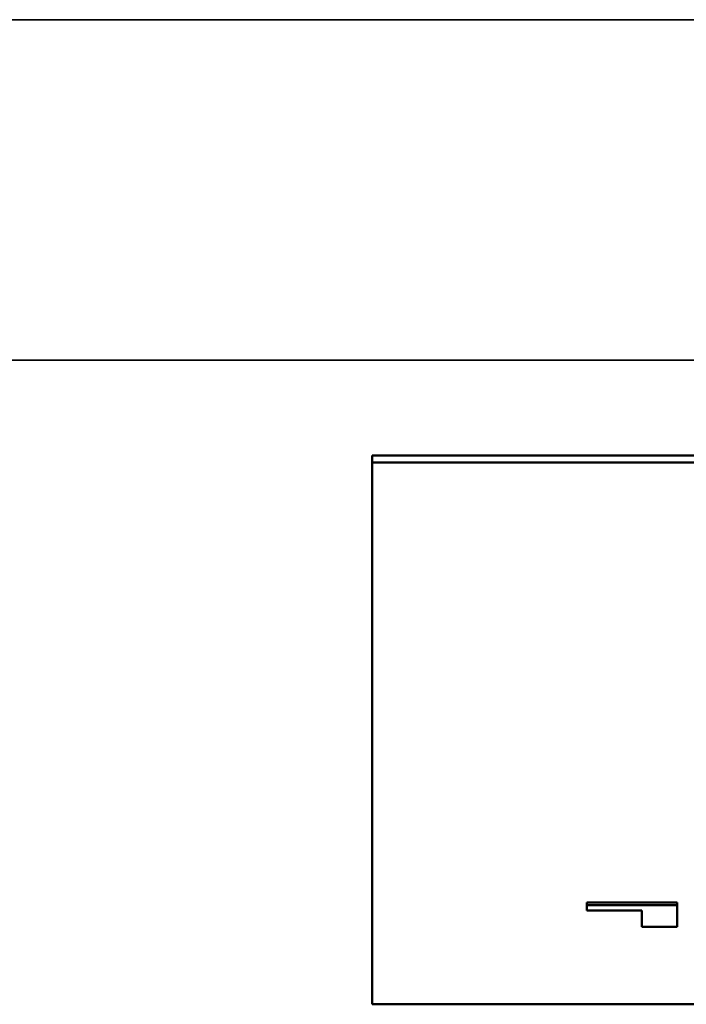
# Model space of a CAD drawing. Header units: inches. Extents: x 23.7 to 69.9, y 6 to 64.2.
# Tile 135 of 158: x 55.775 to 56.242, y 46.662 to 47.353. Entities that reach past the tile are written whole.
import ezdxf

# ---------------------------------------------------------------- set-up
doc = ezdxf.new("R2010")
doc.units = ezdxf.units.IN
doc.header["$MEASUREMENT"] = 0
doc.layers.add('Visible (ANSI)', color=7, linetype='Continuous', lineweight=50)
doc.layers.add('Visible Narrow (ANSI)', color=7, linetype='Continuous', lineweight=35)

msp = doc.modelspace()

# ---------------------------------------------------------------- linework, layer by layer
at = {"layer": 'Visible (ANSI)'}
for p, q in [((56.02185, 47.04706), (56.02185, 47.04215)), ((60.02185, 47.04706), (56.02185, 47.04706)), ((56.02185, 47.04215), (60.02185, 47.04215)), ((56.02185, 46.66224), (56.02185, 47.04215)), ((56.17254, 46.73371), (56.17254, 46.73174)), ((56.17254, 46.73371), (56.23583, 46.73371)), ((56.23583, 46.73371), (56.23583, 46.73174)), ((56.23583, 46.73174), (56.17254, 46.73174)), ((56.17254, 46.73174), (56.17254, 46.728)), ((56.17254, 46.728), (56.21112, 46.728)), ((56.21112, 46.728), (56.21112, 46.71655)), ((56.23583, 46.71655), (56.23583, 46.73174)), ((56.21112, 46.71655), (56.23583, 46.71655)), ((60.02185, 46.66224), (56.02185, 46.66224))]:
    msp.add_line(p, q, dxfattribs=at)
at = {"layer": 'Visible Narrow (ANSI)'}
for p, q in [((46.32466, 47.35263), (68.74466, 47.35263)), ((46.32466, 47.11383), (68.74466, 47.11383))]:
    msp.add_line(p, q, dxfattribs=at)

doc.saveas('drawing.dxf')
